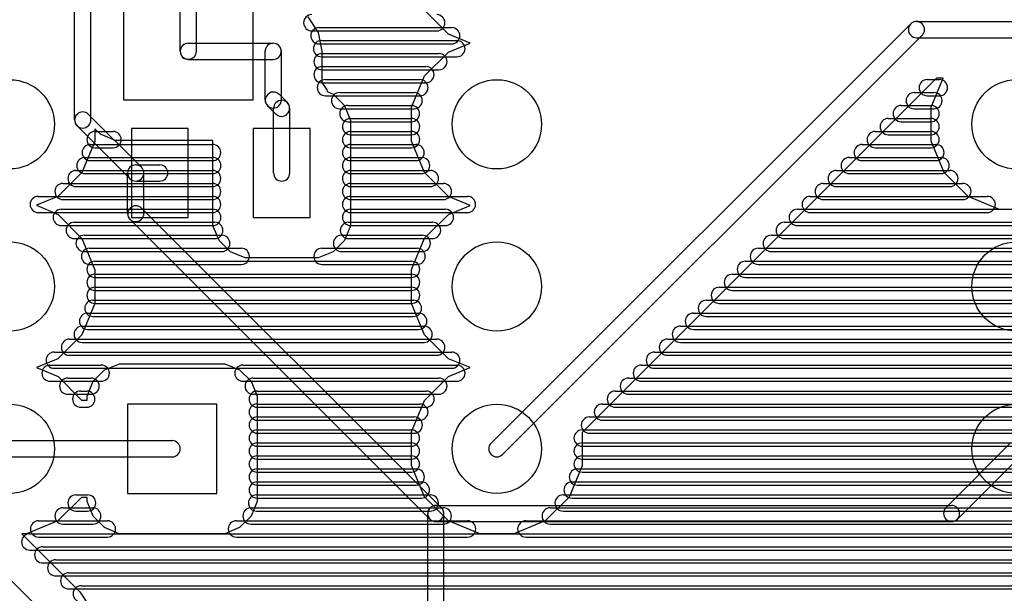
# Model space of a CAD drawing. Extents: x 4625 to 28175, y 45595 to 78045.
# Tile 21 of 28: x 16362 to 22425, y 62179 to 65715. Entities that reach past the tile are written whole.
import ezdxf

# ---------------------------------------------------------------- set-up
doc = ezdxf.new("R2010")
doc.units = 0
doc.layers.add('BLACK', color=1, linetype='CONTINUOUS')

msp = doc.modelspace()

# ---------------------------------------------------------------- linework, layer by layer
at = {"layer": 'BLACK'}
for p, q in [((16700, 65097), (16700, 66347)), ((16800, 65097), (16800, 66347)), ((17350, 65521), (17350, 65943)), ((17450, 65521), (17450, 65943)), ((17000, 65820), (17000, 65220)), ((17800, 65220), (17800, 65820)), ((18135, 65732), (18200, 65635)), ((19002, 65625), (18855, 65773)), ((21849, 65689), (19265, 63105)), ((21884, 65704), (22880, 65704)), ((18160, 65646), (18930, 65646)), ((18160, 65646), (18930, 65646)), ((18160, 65646), (18930, 65646)), ((18200, 65635), (18223, 65520)), ((18204, 65666), (19022, 65666)), ((18204, 65666), (19022, 65666)), ((18204, 65666), (19022, 65666)), ((19135, 65570), (19002, 65625)), ((21919, 65619), (19335, 63035)), ((17400, 65570), (17922, 65570)), ((18204, 65566), (19022, 65566)), ((18204, 65566), (19022, 65566)), ((18204, 65566), (19022, 65566)), ((18220, 65586), (19054, 65586)), ((18220, 65586), (19054, 65586)), ((18220, 65586), (19054, 65586)), ((19003, 65515), (19135, 65570)), ((21884, 65604), (22880, 65604)), ((17873, 65220), (17873, 65520)), ((17973, 65220), (17973, 65520)), ((18220, 65486), (19054, 65486)), ((18220, 65486), (19054, 65486)), ((18220, 65486), (19054, 65486)), ((18223, 65520), (18223, 65327)), ((18223, 65506), (18943, 65506)), ((18223, 65506), (18943, 65506)), ((18223, 65506), (18943, 65506)), ((18855, 65368), (19003, 65515)), ((17400, 65470), (17922, 65470)), ((18223, 65426), (18863, 65426)), ((18223, 65426), (18863, 65426)), ((18223, 65426), (18863, 65426)), ((18223, 65406), (18943, 65406)), ((18223, 65406), (18943, 65406)), ((18223, 65406), (18943, 65406)), ((18775, 65175), (18855, 65368)), ((18223, 65327), (18252, 65283)), ((18223, 65326), (18863, 65326)), ((18223, 65326), (18863, 65326)), ((18223, 65326), (18863, 65326)), ((18244, 65346), (18826, 65346)), ((18244, 65346), (18826, 65346)), ((18244, 65346), (18826, 65346)), ((22008, 65354), (19825, 63171)), ((21950, 65346), (22026, 65346)), ((21950, 65346), (22026, 65346)), ((21950, 65346), (22026, 65346)), ((21975, 65175), (22049, 65354)), ((22049, 65354), (22008, 65354)), ((18010, 65204), (17959, 65255)), ((18244, 65246), (18826, 65246)), ((18244, 65246), (18826, 65246)), ((18244, 65246), (18826, 65246)), ((18252, 65283), (18254, 65272)), ((18254, 65272), (18291, 65256)), ((18291, 65256), (18361, 65186)), ((18331, 65266), (18791, 65266)), ((18331, 65266), (18791, 65266)), ((18331, 65266), (18791, 65266)), ((21870, 65266), (21992, 65266)), ((21870, 65266), (21992, 65266)), ((21870, 65266), (21992, 65266)), ((21950, 65246), (22026, 65246)), ((21950, 65246), (22026, 65246)), ((21950, 65246), (22026, 65246)), ((17000, 65220), (17800, 65220)), ((17939, 65133), (17888, 65184)), ((18361, 65186), (18399, 65094)), ((18382, 65186), (18774, 65186)), ((18382, 65186), (18774, 65186)), ((18382, 65186), (18774, 65186)), ((21790, 65186), (21974, 65186)), ((21790, 65186), (21974, 65186)), ((21790, 65186), (21974, 65186)), ((16786, 65131), (17111, 64806)), ((17925, 64770), (17925, 65168)), ((18025, 64770), (18025, 65168)), ((18331, 65166), (18791, 65166)), ((18331, 65166), (18791, 65166)), ((18331, 65166), (18791, 65166)), ((18775, 64966), (18775, 65175)), ((21870, 65166), (21992, 65166)), ((21870, 65166), (21992, 65166)), ((21870, 65166), (21992, 65166)), ((21975, 64966), (21975, 65175)), ((18382, 65086), (18774, 65086)), ((18382, 65086), (18774, 65086)), ((18382, 65086), (18774, 65086)), ((18399, 65106), (18775, 65106)), ((18399, 65106), (18775, 65106)), ((18399, 65106), (18775, 65106)), ((18399, 65094), (18399, 64445)), ((21710, 65106), (21974, 65106)), ((21710, 65106), (21974, 65106)), ((21710, 65106), (21974, 65106)), ((21790, 65086), (21974, 65086)), ((21790, 65086), (21974, 65086)), ((21790, 65086), (21974, 65086)), ((16715, 65060), (17040, 64735)), ((16859, 65009), (16825, 65043)), ((16825, 65043), (16825, 64965)), ((16825, 65026), (16937, 65026)), ((16825, 65026), (16937, 65026)), ((16825, 65026), (16937, 65026)), ((16950, 64971), (16859, 65009)), ((17050, 65045), (17050, 64495)), ((17400, 65045), (17050, 65045)), ((17400, 64495), (17400, 65045)), ((17800, 65045), (17800, 64495)), ((18150, 65045), (17800, 65045)), ((18150, 64495), (18150, 65045)), ((18399, 65026), (18775, 65026)), ((18399, 65026), (18775, 65026)), ((18399, 65026), (18775, 65026)), ((18399, 65006), (18775, 65006)), ((18399, 65006), (18775, 65006)), ((18399, 65006), (18775, 65006)), ((21630, 65026), (21974, 65026)), ((21630, 65026), (21974, 65026)), ((21630, 65026), (21974, 65026)), ((21710, 65006), (21974, 65006)), ((21710, 65006), (21974, 65006)), ((21710, 65006), (21974, 65006)), ((16825, 64965), (16745, 64772)), ((16796, 64946), (17550, 64946)), ((16796, 64946), (17550, 64946)), ((16796, 64946), (17550, 64946)), ((17551, 64971), (16950, 64971)), ((17551, 64446), (17551, 64971)), ((18399, 64946), (18803, 64946)), ((18399, 64946), (18803, 64946)), ((18399, 64946), (18803, 64946)), ((18855, 64773), (18775, 64966)), ((21550, 64946), (22004, 64946)), ((21550, 64946), (22004, 64946)), ((21550, 64946), (22004, 64946)), ((22055, 64773), (21975, 64966)), ((16825, 64926), (16937, 64926)), ((16825, 64926), (16937, 64926)), ((16825, 64926), (16937, 64926)), ((18399, 64926), (18775, 64926)), ((18399, 64926), (18775, 64926)), ((18399, 64926), (18775, 64926)), ((21630, 64926), (21974, 64926)), ((21630, 64926), (21974, 64926)), ((21630, 64926), (21974, 64926)), ((16763, 64866), (17551, 64866)), ((16763, 64866), (17551, 64866)), ((16763, 64866), (17551, 64866)), ((16796, 64846), (17550, 64846)), ((16796, 64846), (17550, 64846)), ((16796, 64846), (17550, 64846)), ((17076, 64820), (17224, 64820)), ((18399, 64866), (18837, 64866)), ((18399, 64866), (18837, 64866)), ((18399, 64866), (18837, 64866)), ((18399, 64846), (18803, 64846)), ((18399, 64846), (18803, 64846)), ((18399, 64846), (18803, 64846)), ((21470, 64866), (22036, 64866)), ((21470, 64866), (22036, 64866)), ((21470, 64866), (22036, 64866)), ((21550, 64846), (22004, 64846)), ((21550, 64846), (22004, 64846)), ((21550, 64846), (22004, 64846)), ((16745, 64772), (16597, 64625)), ((16708, 64786), (17550, 64786)), ((16708, 64786), (17550, 64786)), ((16708, 64786), (17550, 64786)), ((16763, 64766), (17551, 64766)), ((16763, 64766), (17551, 64766)), ((16763, 64766), (17551, 64766)), ((17026, 64520), (17026, 64770)), ((17126, 64520), (17126, 64770)), ((18399, 64786), (18891, 64786)), ((18399, 64786), (18891, 64786)), ((18399, 64786), (18891, 64786)), ((18399, 64766), (18837, 64766)), ((18399, 64766), (18837, 64766)), ((18399, 64766), (18837, 64766)), ((19002, 64625), (18855, 64773)), ((21390, 64786), (22090, 64786)), ((21390, 64786), (22090, 64786)), ((21390, 64786), (22090, 64786)), ((21470, 64766), (22036, 64766)), ((21470, 64766), (22036, 64766)), ((21470, 64766), (22036, 64766)), ((22202, 64625), (22055, 64773)), ((16628, 64706), (17550, 64706)), ((16628, 64706), (17550, 64706)), ((16628, 64706), (17550, 64706)), ((17076, 64720), (17224, 64720)), ((18399, 64706), (18971, 64706)), ((18399, 64706), (18971, 64706)), ((18399, 64706), (18971, 64706)), ((21310, 64706), (22170, 64706)), ((21310, 64706), (22170, 64706)), ((21310, 64706), (22170, 64706)), ((16708, 64686), (17550, 64686)), ((16708, 64686), (17550, 64686)), ((16708, 64686), (17550, 64686)), ((18399, 64686), (18891, 64686)), ((18399, 64686), (18891, 64686)), ((18399, 64686), (18891, 64686)), ((21390, 64686), (22090, 64686)), ((21390, 64686), (22090, 64686)), ((21390, 64686), (22090, 64686)), ((16597, 64625), (16464, 64571)), ((16476, 64626), (17550, 64626)), ((16476, 64626), (17550, 64626)), ((16476, 64626), (17550, 64626)), ((16628, 64606), (17550, 64606)), ((16628, 64606), (17550, 64606)), ((16628, 64606), (17550, 64606)), ((18399, 64626), (19119, 64626)), ((18399, 64626), (19119, 64626)), ((18399, 64626), (19119, 64626)), ((18399, 64606), (18971, 64606)), ((18399, 64606), (18971, 64606)), ((18399, 64606), (18971, 64606)), ((19135, 64570), (19002, 64625)), ((21230, 64626), (22320, 64626)), ((21230, 64626), (22320, 64626)), ((21230, 64626), (22320, 64626)), ((21310, 64606), (22170, 64606)), ((21310, 64606), (22170, 64606)), ((21310, 64606), (22170, 64606)), ((22395, 64545), (22202, 64625)), ((16464, 64571), (16598, 64515)), ((16476, 64526), (17550, 64526)), ((16476, 64526), (17550, 64526)), ((16476, 64526), (17550, 64526)), ((16617, 64546), (17551, 64546)), ((16617, 64546), (17551, 64546)), ((16617, 64546), (17551, 64546)), ((17112, 64554), (18959, 62707)), ((18399, 64546), (18983, 64546)), ((18399, 64546), (18983, 64546)), ((18399, 64546), (18983, 64546)), ((18399, 64526), (19119, 64526)), ((18399, 64526), (19119, 64526)), ((18399, 64526), (19119, 64526)), ((19003, 64515), (19135, 64570)), ((21150, 64546), (25184, 64546)), ((21150, 64546), (25184, 64546)), ((21150, 64546), (25184, 64546)), ((21230, 64526), (22320, 64526)), ((21230, 64526), (22320, 64526)), ((21230, 64526), (22320, 64526)), ((22604, 64545), (22395, 64545)), ((16598, 64515), (16745, 64367)), ((16697, 64466), (17563, 64466)), ((16697, 64466), (17563, 64466)), ((16697, 64466), (17563, 64466)), ((17041, 64483), (18888, 62636)), ((17050, 64495), (17400, 64495)), ((17800, 64495), (18150, 64495)), ((18386, 64466), (18904, 64466)), ((18386, 64466), (18904, 64466)), ((18386, 64466), (18904, 64466)), ((18855, 64368), (19003, 64515)), ((21070, 64466), (25104, 64466)), ((21070, 64466), (25104, 64466)), ((21070, 64466), (25104, 64466)), ((16617, 64446), (17551, 64446)), ((16617, 64446), (17551, 64446)), ((16617, 64446), (17551, 64446)), ((17589, 64354), (17551, 64446)), ((18399, 64445), (18361, 64354)), ((18399, 64446), (18983, 64446)), ((18399, 64446), (18983, 64446)), ((18399, 64446), (18983, 64446)), ((21150, 64446), (25184, 64446)), ((21150, 64446), (25184, 64446)), ((21150, 64446), (25184, 64446)), ((16697, 64366), (17563, 64366)), ((16697, 64366), (17563, 64366)), ((16697, 64366), (17563, 64366)), ((16745, 64367), (16825, 64174)), ((16758, 64386), (17606, 64386)), ((16758, 64386), (17606, 64386)), ((16758, 64386), (17606, 64386)), ((17659, 64284), (17589, 64354)), ((18361, 64354), (18291, 64284)), ((18343, 64386), (18841, 64386)), ((18343, 64386), (18841, 64386)), ((18343, 64386), (18841, 64386)), ((18386, 64366), (18904, 64366)), ((18386, 64366), (18904, 64366)), ((18386, 64366), (18904, 64366)), ((18775, 64175), (18855, 64368)), ((20990, 64386), (25042, 64386)), ((20990, 64386), (25042, 64386)), ((20990, 64386), (25042, 64386)), ((21070, 64366), (25104, 64366)), ((21070, 64366), (25104, 64366)), ((21070, 64366), (25104, 64366)), ((16758, 64286), (17606, 64286)), ((16758, 64286), (17606, 64286)), ((16758, 64286), (17606, 64286)), ((16792, 64306), (17726, 64306)), ((16792, 64306), (17726, 64306)), ((16792, 64306), (17726, 64306)), ((17750, 64246), (17659, 64284)), ((18291, 64284), (18199, 64246)), ((18223, 64306), (18809, 64306)), ((18223, 64306), (18809, 64306)), ((18223, 64306), (18809, 64306)), ((18343, 64286), (18841, 64286)), ((18343, 64286), (18841, 64286)), ((18343, 64286), (18841, 64286)), ((20910, 64306), (25008, 64306)), ((20910, 64306), (25008, 64306)), ((20910, 64306), (25008, 64306)), ((20990, 64286), (25042, 64286)), ((20990, 64286), (25042, 64286)), ((20990, 64286), (25042, 64286)), ((16825, 64226), (18775, 64226)), ((16825, 64226), (18775, 64226)), ((16825, 64226), (18775, 64226)), ((18199, 64246), (17750, 64246)), ((20830, 64226), (24976, 64226)), ((20830, 64226), (24976, 64226)), ((20830, 64226), (24976, 64226)), ((16792, 64206), (17726, 64206)), ((16792, 64206), (17726, 64206)), ((16792, 64206), (17726, 64206)), ((16825, 64174), (16825, 63965)), ((18223, 64206), (18809, 64206)), ((18223, 64206), (18809, 64206)), ((18223, 64206), (18809, 64206)), ((18775, 63966), (18775, 64175)), ((20910, 64206), (25008, 64206)), ((20910, 64206), (25008, 64206)), ((20910, 64206), (25008, 64206)), ((16825, 64146), (18775, 64146)), ((16825, 64146), (18775, 64146)), ((16825, 64146), (18775, 64146)), ((16825, 64126), (18775, 64126)), ((16825, 64126), (18775, 64126)), ((16825, 64126), (18775, 64126)), ((20750, 64146), (24974, 64146)), ((20750, 64146), (24974, 64146)), ((20750, 64146), (24974, 64146)), ((20830, 64126), (24976, 64126)), ((20830, 64126), (24976, 64126)), ((20830, 64126), (24976, 64126)), ((16825, 64066), (18775, 64066)), ((16825, 64066), (18775, 64066)), ((16825, 64066), (18775, 64066)), ((16825, 64046), (18775, 64046)), ((16825, 64046), (18775, 64046)), ((16825, 64046), (18775, 64046)), ((20670, 64066), (24974, 64066)), ((20670, 64066), (24974, 64066)), ((20670, 64066), (24974, 64066)), ((20750, 64046), (24974, 64046)), ((20750, 64046), (24974, 64046)), ((20750, 64046), (24974, 64046)), ((16812, 63986), (18786, 63986)), ((16812, 63986), (18786, 63986)), ((16812, 63986), (18786, 63986)), ((20590, 63986), (24986, 63986)), ((20590, 63986), (24986, 63986)), ((20590, 63986), (24986, 63986)), ((16825, 63965), (16745, 63772)), ((16825, 63966), (18775, 63966)), ((16825, 63966), (18775, 63966)), ((16825, 63966), (18775, 63966)), ((18855, 63773), (18775, 63966)), ((20670, 63966), (24974, 63966)), ((20670, 63966), (24974, 63966)), ((20670, 63966), (24974, 63966)), ((16779, 63906), (18819, 63906)), ((16779, 63906), (18819, 63906)), ((16779, 63906), (18819, 63906)), ((16812, 63886), (18786, 63886)), ((16812, 63886), (18786, 63886)), ((16812, 63886), (18786, 63886)), ((20510, 63906), (25020, 63906)), ((20510, 63906), (25020, 63906)), ((20510, 63906), (25020, 63906)), ((20590, 63886), (24986, 63886)), ((20590, 63886), (24986, 63886)), ((20590, 63886), (24986, 63886)), ((16746, 63826), (18852, 63826)), ((16746, 63826), (18852, 63826)), ((16746, 63826), (18852, 63826)), ((16779, 63806), (18819, 63806)), ((16779, 63806), (18819, 63806)), ((16779, 63806), (18819, 63806)), ((20430, 63826), (25052, 63826)), ((20430, 63826), (25052, 63826)), ((20430, 63826), (25052, 63826)), ((20510, 63806), (25020, 63806)), ((20510, 63806), (25020, 63806)), ((20510, 63806), (25020, 63806)), ((16745, 63772), (16597, 63625)), ((16668, 63746), (18930, 63746)), ((16668, 63746), (18930, 63746)), ((16668, 63746), (18930, 63746)), ((19002, 63625), (18855, 63773)), ((20350, 63746), (25130, 63746)), ((20350, 63746), (25130, 63746)), ((20350, 63746), (25130, 63746)), ((16746, 63726), (18852, 63726)), ((16746, 63726), (18852, 63726)), ((16746, 63726), (18852, 63726)), ((20430, 63726), (25052, 63726)), ((20430, 63726), (25052, 63726)), ((20430, 63726), (25052, 63726)), ((16597, 63625), (16464, 63571)), ((16574, 63666), (19022, 63666)), ((16574, 63666), (19022, 63666)), ((16574, 63666), (19022, 63666)), ((16668, 63646), (18930, 63646)), ((16668, 63646), (18930, 63646)), ((16668, 63646), (18930, 63646)), ((19135, 63570), (19002, 63625)), ((20270, 63666), (25222, 63666)), ((20270, 63666), (25222, 63666)), ((20270, 63666), (25222, 63666)), ((20350, 63646), (25130, 63646)), ((20350, 63646), (25130, 63646)), ((20350, 63646), (25130, 63646)), ((16464, 63571), (16598, 63515)), ((16548, 63586), (16864, 63586)), ((16548, 63586), (16864, 63586)), ((16548, 63586), (16864, 63586)), ((16574, 63566), (19022, 63566)), ((16574, 63566), (19022, 63566)), ((16574, 63566), (19022, 63566)), ((16814, 63486), (16884, 63556)), ((16884, 63556), (16976, 63594)), ((16976, 63594), (17625, 63594)), ((17625, 63594), (17716, 63556)), ((17716, 63556), (17786, 63486)), ((17736, 63586), (19054, 63586)), ((17736, 63586), (19054, 63586)), ((17736, 63586), (19054, 63586)), ((19003, 63515), (19135, 63570)), ((20190, 63586), (25064, 63586)), ((20190, 63586), (25064, 63586)), ((20190, 63586), (25064, 63586)), ((20270, 63566), (25222, 63566)), ((20270, 63566), (25222, 63566)), ((20270, 63566), (25222, 63566)), ((16548, 63486), (16864, 63486)), ((16548, 63486), (16864, 63486)), ((16548, 63486), (16864, 63486)), ((16598, 63515), (16742, 63370)), ((16657, 63506), (16801, 63506)), ((16657, 63506), (16801, 63506)), ((16657, 63506), (16801, 63506)), ((16776, 63395), (16814, 63486)), ((17736, 63486), (19054, 63486)), ((17736, 63486), (19054, 63486)), ((17736, 63486), (19054, 63486)), ((17786, 63486), (17824, 63394)), ((17799, 63506), (18943, 63506)), ((17799, 63506), (18943, 63506)), ((17799, 63506), (18943, 63506)), ((18855, 63368), (19003, 63515)), ((20110, 63506), (25002, 63506)), ((20110, 63506), (25002, 63506)), ((20110, 63506), (25002, 63506)), ((20190, 63486), (25064, 63486)), ((20190, 63486), (25064, 63486)), ((20190, 63486), (25064, 63486)), ((16737, 63426), (16775, 63426)), ((16737, 63426), (16775, 63426)), ((16737, 63426), (16775, 63426)), ((17824, 63426), (18864, 63426)), ((17824, 63426), (18864, 63426)), ((17824, 63426), (18864, 63426)), ((20030, 63426), (24976, 63426)), ((20030, 63426), (24976, 63426)), ((20030, 63426), (24976, 63426)), ((16657, 63406), (16801, 63406)), ((16657, 63406), (16801, 63406)), ((16657, 63406), (16801, 63406)), ((16742, 63370), (16776, 63370)), ((16776, 63370), (16776, 63395)), ((17799, 63406), (18943, 63406)), ((17799, 63406), (18943, 63406)), ((17799, 63406), (18943, 63406)), ((17824, 63394), (17824, 62745)), ((18775, 63175), (18855, 63368)), ((20110, 63406), (25002, 63406)), ((20110, 63406), (25002, 63406)), ((20110, 63406), (25002, 63406)), ((16737, 63326), (16775, 63326)), ((16737, 63326), (16775, 63326)), ((16737, 63326), (16775, 63326)), ((17025, 63345), (17025, 62795)), ((17575, 63345), (17025, 63345)), ((17575, 62795), (17575, 63345)), ((17824, 63346), (18826, 63346)), ((17824, 63346), (18826, 63346)), ((17824, 63346), (18826, 63346)), ((17824, 63326), (18864, 63326)), ((17824, 63326), (18864, 63326)), ((17824, 63326), (18864, 63326)), ((19950, 63346), (24976, 63346)), ((19950, 63346), (24976, 63346)), ((19950, 63346), (24976, 63346)), ((20030, 63326), (24976, 63326)), ((20030, 63326), (24976, 63326)), ((20030, 63326), (24976, 63326)), ((17824, 63266), (18792, 63266)), ((17824, 63266), (18792, 63266)), ((17824, 63266), (18792, 63266)), ((17824, 63246), (18826, 63246)), ((17824, 63246), (18826, 63246)), ((17824, 63246), (18826, 63246)), ((19870, 63266), (24976, 63266)), ((19870, 63266), (24976, 63266)), ((19870, 63266), (24976, 63266)), ((19950, 63246), (24976, 63246)), ((19950, 63246), (24976, 63246)), ((19950, 63246), (24976, 63246)), ((17824, 63186), (18774, 63186)), ((17824, 63186), (18774, 63186)), ((17824, 63186), (18774, 63186)), ((19825, 63186), (24975, 63186)), ((19825, 63186), (24975, 63186)), ((19825, 63186), (24975, 63186)), ((17824, 63166), (18792, 63166)), ((17824, 63166), (18792, 63166)), ((17824, 63166), (18792, 63166)), ((18775, 62966), (18775, 63175)), ((19825, 63171), (19825, 62965)), ((19870, 63166), (24976, 63166)), ((19870, 63166), (24976, 63166)), ((19870, 63166), (24976, 63166)), ((16300, 63120), (17300, 63120)), ((17824, 63106), (18774, 63106)), ((17824, 63106), (18774, 63106)), ((17824, 63106), (18774, 63106)), ((17824, 63086), (18774, 63086)), ((17824, 63086), (18774, 63086)), ((17824, 63086), (18774, 63086)), ((19825, 63106), (24975, 63106)), ((19825, 63106), (24975, 63106)), ((19825, 63106), (24975, 63106)), ((19825, 63086), (24975, 63086)), ((19825, 63086), (24975, 63086)), ((19825, 63086), (24975, 63086)), ((22065, 62707), (22464, 63106)), ((16300, 63020), (17300, 63020)), ((17824, 63026), (18774, 63026)), ((17824, 63026), (18774, 63026)), ((17824, 63026), (18774, 63026)), ((17824, 63006), (18774, 63006)), ((17824, 63006), (18774, 63006)), ((17824, 63006), (18774, 63006)), ((19825, 63026), (24975, 63026)), ((19825, 63026), (24975, 63026)), ((19825, 63026), (24975, 63026)), ((19825, 63006), (24975, 63006)), ((19825, 63006), (24975, 63006)), ((19825, 63006), (24975, 63006)), ((22136, 62636), (22535, 63035)), ((17824, 62946), (18804, 62946)), ((17824, 62946), (18804, 62946)), ((17824, 62946), (18804, 62946)), ((18855, 62773), (18775, 62966)), ((19825, 62965), (19745, 62772)), ((19796, 62946), (24976, 62946)), ((19796, 62946), (24976, 62946)), ((19796, 62946), (24976, 62946)), ((17824, 62926), (18774, 62926)), ((17824, 62926), (18774, 62926)), ((17824, 62926), (18774, 62926)), ((19825, 62926), (24975, 62926)), ((19825, 62926), (24975, 62926)), ((19825, 62926), (24975, 62926)), ((17824, 62866), (18836, 62866)), ((17824, 62866), (18836, 62866)), ((17824, 62866), (18836, 62866)), ((17824, 62846), (18804, 62846)), ((17824, 62846), (18804, 62846)), ((17824, 62846), (18804, 62846)), ((19763, 62866), (24975, 62866)), ((19763, 62866), (24975, 62866)), ((19763, 62866), (24975, 62866)), ((19796, 62846), (24976, 62846)), ((19796, 62846), (24976, 62846)), ((19796, 62846), (24976, 62846)), ((16742, 62770), (16597, 62625)), ((16708, 62786), (16780, 62786)), ((16708, 62786), (16780, 62786)), ((16708, 62786), (16780, 62786)), ((16776, 62770), (16742, 62770)), ((16776, 62746), (16776, 62770)), ((17025, 62795), (17575, 62795)), ((17820, 62786), (18890, 62786)), ((17820, 62786), (18890, 62786)), ((17820, 62786), (18890, 62786)), ((17824, 62766), (18836, 62766)), ((17824, 62766), (18836, 62766)), ((17824, 62766), (18836, 62766)), ((19002, 62625), (18855, 62773)), ((19745, 62772), (19597, 62625)), ((19708, 62786), (24980, 62786)), ((19708, 62786), (24980, 62786)), ((19708, 62786), (24980, 62786)), ((19763, 62766), (24975, 62766)), ((19763, 62766), (24975, 62766)), ((19763, 62766), (24975, 62766)), ((16628, 62706), (16812, 62706)), ((16628, 62706), (16812, 62706)), ((16628, 62706), (16812, 62706)), ((16814, 62654), (16776, 62746)), ((17824, 62745), (17786, 62654)), ((17786, 62706), (18970, 62706)), ((17786, 62706), (18970, 62706)), ((17786, 62706), (18970, 62706)), ((18924, 62721), (22100, 62721)), ((19628, 62706), (25012, 62706)), ((19628, 62706), (25012, 62706)), ((19628, 62706), (25012, 62706)), ((16554, 62012), (15895, 62671)), ((16708, 62686), (16780, 62686)), ((16708, 62686), (16780, 62686)), ((16708, 62686), (16780, 62686)), ((16884, 62584), (16814, 62654)), ((17786, 62654), (17716, 62584)), ((17820, 62686), (18890, 62686)), ((17820, 62686), (18890, 62686)), ((17820, 62686), (18890, 62686)), ((18874, 60495), (18874, 62671)), ((18974, 60495), (18974, 62671)), ((19708, 62686), (24980, 62686)), ((19708, 62686), (24980, 62686)), ((19708, 62686), (24980, 62686)), ((16597, 62625), (16404, 62545)), ((16478, 62626), (16902, 62626)), ((16478, 62626), (16902, 62626)), ((16478, 62626), (16902, 62626)), ((16628, 62606), (16812, 62606)), ((16628, 62606), (16812, 62606)), ((16628, 62606), (16812, 62606)), ((16975, 62546), (16884, 62584)), ((17716, 62584), (17624, 62546)), ((17696, 62626), (19120, 62626)), ((17696, 62626), (19120, 62626)), ((17696, 62626), (19120, 62626)), ((17786, 62606), (18970, 62606)), ((17786, 62606), (18970, 62606)), ((17786, 62606), (18970, 62606)), ((18924, 62621), (22100, 62621)), ((19195, 62545), (19002, 62625)), ((19597, 62625), (19404, 62545)), ((19478, 62626), (25102, 62626)), ((19478, 62626), (25102, 62626)), ((19478, 62626), (25102, 62626)), ((19628, 62606), (25012, 62606)), ((19628, 62606), (25012, 62606)), ((19628, 62606), (25012, 62606)), ((16404, 62545), (16374, 62545)), ((16374, 62545), (16731, 62188)), ((16423, 62546), (27825, 62546)), ((16423, 62546), (27825, 62546)), ((16423, 62546), (27825, 62546)), ((16478, 62526), (16902, 62526)), ((16478, 62526), (16902, 62526)), ((16478, 62526), (16902, 62526)), ((17624, 62546), (16975, 62546)), ((17696, 62526), (19120, 62526)), ((17696, 62526), (19120, 62526)), ((17696, 62526), (19120, 62526)), ((19404, 62545), (19195, 62545)), ((19478, 62526), (25102, 62526)), ((19478, 62526), (25102, 62526)), ((19478, 62526), (25102, 62526)), ((16503, 62466), (27825, 62466)), ((16503, 62466), (27825, 62466)), ((16503, 62466), (27825, 62466)), ((16423, 62446), (27825, 62446)), ((16423, 62446), (27825, 62446)), ((16423, 62446), (27825, 62446)), ((16503, 62366), (27825, 62366)), ((16503, 62366), (27825, 62366)), ((16503, 62366), (27825, 62366)), ((16583, 62386), (27825, 62386)), ((16583, 62386), (27825, 62386)), ((16583, 62386), (27825, 62386)), ((16583, 62286), (27825, 62286)), ((16583, 62286), (27825, 62286)), ((16583, 62286), (27825, 62286)), ((16663, 62306), (27825, 62306)), ((16663, 62306), (27825, 62306)), ((16663, 62306), (27825, 62306)), ((16740, 62226), (27824, 62226)), ((16740, 62226), (27824, 62226)), ((16740, 62226), (27824, 62226)), ((16663, 62206), (27825, 62206)), ((16663, 62206), (27825, 62206)), ((16663, 62206), (27825, 62206)), ((16731, 62188), (16796, 62091))]:
    msp.add_line(p, q, dxfattribs=at)
for centre in [(16300, 65070), (19300, 65070), (22500, 65070), (16300, 64070), (19300, 64070), (22500, 64070), (16300, 63070), (19300, 63070), (22500, 63070)]:
    msp.add_circle(centre, 275, dxfattribs=at)
for centre, start, end in [((18160, 65696), 90, 270), ((18160, 65696), 90, 270), ((18160, 65696), 90, 270), ((18930, 65696), 270, 450), ((18930, 65696), 270, 450), ((18930, 65696), 270, 450), ((21884, 65654), 90, 270), ((21884, 65654), -45, 135), ((18204, 65616), 90, 270), ((18204, 65616), 90, 270), ((18204, 65616), 90, 270), ((19022, 65616), 270, 450), ((19022, 65616), 270, 450), ((19022, 65616), 270, 450), ((17400, 65520), 90, 270), ((17923, 65520), 360, 540), ((17922, 65520), 270, 450), ((18220, 65536), 90, 270), ((18220, 65536), 90, 270), ((18220, 65536), 90, 270), ((19054, 65536), 270, 450), ((19054, 65536), 270, 450), ((19054, 65536), 270, 450), ((17400, 65521), 180, 360), ((18223, 65456), 90, 270), ((18223, 65456), 90, 270), ((18223, 65456), 90, 270), ((18943, 65456), 270, 450), ((18943, 65456), 270, 450), ((18943, 65456), 270, 450), ((18223, 65376), 90, 270), ((18223, 65376), 90, 270), ((18223, 65376), 90, 270), ((18863, 65376), 270, 450), ((18863, 65376), 270, 450), ((18863, 65376), 270, 450), ((18244, 65296), 90, 270), ((18244, 65296), 90, 270), ((18244, 65296), 90, 270), ((18826, 65296), 270, 450), ((18826, 65296), 270, 450), ((18826, 65296), 270, 450), ((21950, 65296), 90, 270), ((21950, 65296), 90, 270), ((21950, 65296), 90, 270), ((22026, 65296), 270, 450), ((22026, 65296), 270, 450), ((22026, 65296), 270, 450), ((17924, 65219), 405, 585), ((18331, 65216), 90, 270), ((18331, 65216), 90, 270), ((18331, 65216), 90, 270), ((18791, 65216), 270, 450), ((18791, 65216), 270, 450), ((18791, 65216), 270, 450), ((21870, 65216), 90, 270), ((21870, 65216), 90, 270), ((21870, 65216), 90, 270), ((21992, 65216), 270, 450), ((21992, 65216), 270, 450), ((21992, 65216), 270, 450), ((17923, 65220), 180, 360), ((17975, 65168), 360, 540), ((17974, 65169), 225, 405), ((18382, 65136), 90, 270), ((18382, 65136), 90, 270), ((18382, 65136), 90, 270), ((18774, 65136), 270, 450), ((18774, 65136), 270, 450), ((18774, 65136), 270, 450), ((21790, 65136), 90, 270), ((21790, 65136), 90, 270), ((21790, 65136), 90, 270), ((21974, 65136), 270, 450), ((21974, 65136), 270, 450), ((21974, 65136), 270, 450), ((16750, 65096), 45, 225), ((16750, 65097), 180, 360), ((18399, 65056), 90, 270), ((18399, 65056), 90, 270), ((18399, 65056), 90, 270), ((18775, 65056), 270, 450), ((18775, 65056), 270, 450), ((18775, 65056), 270, 450), ((21710, 65056), 90, 270), ((21710, 65056), 90, 270), ((21710, 65056), 90, 270), ((21974, 65056), 270, 450), ((21974, 65056), 270, 450), ((21974, 65056), 270, 450), ((16825, 64976), 90, 270), ((16825, 64976), 90, 270), ((16825, 64976), 90, 270), ((16937, 64976), 270, 450), ((16937, 64976), 270, 450), ((16937, 64976), 270, 450), ((18399, 64976), 90, 270), ((18399, 64976), 90, 270), ((18399, 64976), 90, 270), ((18775, 64976), 270, 450), ((18775, 64976), 270, 450), ((18775, 64976), 270, 450), ((21630, 64976), 90, 270), ((21630, 64976), 90, 270), ((21630, 64976), 90, 270), ((21974, 64976), 270, 450), ((21974, 64976), 270, 450), ((21974, 64976), 270, 450), ((16796, 64896), 90, 270), ((16796, 64896), 90, 270), ((16796, 64896), 90, 270), ((17550, 64896), 270, 450), ((17550, 64896), 270, 450), ((17550, 64896), 270, 450), ((18399, 64896), 90, 270), ((18399, 64896), 90, 270), ((18399, 64896), 90, 270), ((18803, 64896), 270, 450), ((18803, 64896), 270, 450), ((18803, 64896), 270, 450), ((21550, 64896), 90, 270), ((21550, 64896), 90, 270), ((21550, 64896), 90, 270), ((22004, 64896), 270, 450), ((22004, 64896), 270, 450), ((22004, 64896), 270, 450), ((16763, 64816), 90, 270), ((16763, 64816), 90, 270), ((16763, 64816), 90, 270), ((17076, 64770), 90, 270), ((17076, 64770), 360, 540), ((17224, 64770), 270, 450), ((17551, 64816), 270, 450), ((17551, 64816), 270, 450), ((17551, 64816), 270, 450), ((18399, 64816), 90, 270), ((18399, 64816), 90, 270), ((18399, 64816), 90, 270), ((18837, 64816), 270, 450), ((18837, 64816), 270, 450), ((18837, 64816), 270, 450), ((21470, 64816), 90, 270), ((21470, 64816), 90, 270), ((21470, 64816), 90, 270), ((22036, 64816), 270, 450), ((22036, 64816), 270, 450), ((22036, 64816), 270, 450), ((16708, 64736), 90, 270), ((16708, 64736), 90, 270), ((16708, 64736), 90, 270), ((17076, 64770), 225, 405), ((17550, 64736), 270, 450), ((17550, 64736), 270, 450), ((17550, 64736), 270, 450), ((17975, 64770), 180, 360), ((18399, 64736), 90, 270), ((18399, 64736), 90, 270), ((18399, 64736), 90, 270), ((18891, 64736), 270, 450), ((18891, 64736), 270, 450), ((18891, 64736), 270, 450), ((21390, 64736), 90, 270), ((21390, 64736), 90, 270), ((21390, 64736), 90, 270), ((22090, 64736), 270, 450), ((22090, 64736), 270, 450), ((22090, 64736), 270, 450), ((16628, 64656), 90, 270), ((16628, 64656), 90, 270), ((16628, 64656), 90, 270), ((17550, 64656), 270, 450), ((17550, 64656), 270, 450), ((17550, 64656), 270, 450), ((18399, 64656), 90, 270), ((18399, 64656), 90, 270), ((18399, 64656), 90, 270), ((18971, 64656), 270, 450), ((18971, 64656), 270, 450), ((18971, 64656), 270, 450), ((21310, 64656), 90, 270), ((21310, 64656), 90, 270), ((21310, 64656), 90, 270), ((22170, 64656), 270, 450), ((22170, 64656), 270, 450), ((22170, 64656), 270, 450), ((16476, 64576), 90, 270), ((16476, 64576), 90, 270), ((16476, 64576), 90, 270), ((17550, 64576), 270, 450), ((17550, 64576), 270, 450), ((17550, 64576), 270, 450), ((18399, 64576), 90, 270), ((18399, 64576), 90, 270), ((18399, 64576), 90, 270), ((19119, 64576), 270, 450), ((19119, 64576), 270, 450), ((19119, 64576), 270, 450), ((21230, 64576), 90, 270), ((21230, 64576), 90, 270), ((21230, 64576), 90, 270), ((22320, 64576), 270, 450), ((22320, 64576), 270, 450), ((22320, 64576), 270, 450), ((16617, 64496), 90, 270), ((16617, 64496), 90, 270), ((16617, 64496), 90, 270), ((17076, 64520), 180, 360), ((17077, 64518), 45, 225), ((17551, 64496), 270, 450), ((17551, 64496), 270, 450), ((17551, 64496), 270, 450), ((18399, 64496), 90, 270), ((18399, 64496), 90, 270), ((18399, 64496), 90, 270), ((18983, 64496), 270, 450), ((18983, 64496), 270, 450), ((18983, 64496), 270, 450), ((21150, 64496), 90, 270), ((21150, 64496), 90, 270), ((21150, 64496), 90, 270), ((16697, 64416), 90, 270), ((16697, 64416), 90, 270), ((16697, 64416), 90, 270), ((17563, 64416), 270, 450), ((17563, 64416), 270, 450), ((17563, 64416), 270, 450), ((18386, 64416), 90, 270), ((18386, 64416), 90, 270), ((18386, 64416), 90, 270), ((18904, 64416), 270, 450), ((18904, 64416), 270, 450), ((18904, 64416), 270, 450), ((21070, 64416), 90, 270), ((21070, 64416), 90, 270), ((21070, 64416), 90, 270), ((16758, 64336), 90, 270), ((16758, 64336), 90, 270), ((16758, 64336), 90, 270), ((17606, 64336), 270, 450), ((17606, 64336), 270, 450), ((17606, 64336), 270, 450), ((18343, 64336), 90, 270), ((18343, 64336), 90, 270), ((18343, 64336), 90, 270), ((18841, 64336), 270, 450), ((18841, 64336), 270, 450), ((18841, 64336), 270, 450), ((20990, 64336), 90, 270), ((20990, 64336), 90, 270), ((20990, 64336), 90, 270), ((16792, 64256), 90, 270), ((16792, 64256), 90, 270), ((16792, 64256), 90, 270), ((17726, 64256), 270, 450), ((17726, 64256), 270, 450), ((17726, 64256), 270, 450), ((18223, 64256), 90, 270), ((18223, 64256), 90, 270), ((18223, 64256), 90, 270), ((18809, 64256), 270, 450), ((18809, 64256), 270, 450), ((18809, 64256), 270, 450), ((20910, 64256), 90, 270), ((20910, 64256), 90, 270), ((20910, 64256), 90, 270), ((16825, 64176), 90, 270), ((16825, 64176), 90, 270), ((16825, 64176), 90, 270), ((18775, 64176), 270, 450), ((18775, 64176), 270, 450), ((18775, 64176), 270, 450), ((20830, 64176), 90, 270), ((20830, 64176), 90, 270), ((20830, 64176), 90, 270), ((16825, 64096), 90, 270), ((16825, 64096), 90, 270), ((16825, 64096), 90, 270), ((18775, 64096), 270, 450), ((18775, 64096), 270, 450), ((18775, 64096), 270, 450), ((20750, 64096), 90, 270), ((20750, 64096), 90, 270), ((20750, 64096), 90, 270), ((16825, 64016), 90, 270), ((16825, 64016), 90, 270), ((16825, 64016), 90, 270), ((18775, 64016), 270, 450), ((18775, 64016), 270, 450), ((18775, 64016), 270, 450), ((20670, 64016), 90, 270), ((20670, 64016), 90, 270), ((20670, 64016), 90, 270), ((16812, 63936), 90, 270), ((16812, 63936), 90, 270), ((16812, 63936), 90, 270), ((18786, 63936), 270, 450), ((18786, 63936), 270, 450), ((18786, 63936), 270, 450), ((20590, 63936), 90, 270), ((20590, 63936), 90, 270), ((20590, 63936), 90, 270), ((16779, 63856), 90, 270), ((16779, 63856), 90, 270), ((16779, 63856), 90, 270), ((18819, 63856), 270, 450), ((18819, 63856), 270, 450), ((18819, 63856), 270, 450), ((20510, 63856), 90, 270), ((20510, 63856), 90, 270), ((20510, 63856), 90, 270), ((16746, 63776), 90, 270), ((16746, 63776), 90, 270), ((16746, 63776), 90, 270), ((18852, 63776), 270, 450), ((18852, 63776), 270, 450), ((18852, 63776), 270, 450), ((20430, 63776), 90, 270), ((20430, 63776), 90, 270), ((20430, 63776), 90, 270), ((16668, 63696), 90, 270), ((16668, 63696), 90, 270), ((16668, 63696), 90, 270), ((18930, 63696), 270, 450), ((18930, 63696), 270, 450), ((18930, 63696), 270, 450), ((20350, 63696), 90, 270), ((20350, 63696), 90, 270), ((20350, 63696), 90, 270), ((16574, 63616), 90, 270), ((16574, 63616), 90, 270), ((16574, 63616), 90, 270), ((19022, 63616), 270, 450), ((19022, 63616), 270, 450), ((19022, 63616), 270, 450), ((20270, 63616), 90, 270), ((20270, 63616), 90, 270), ((20270, 63616), 90, 270), ((16548, 63536), 90, 270), ((16548, 63536), 90, 270), ((16548, 63536), 90, 270), ((16864, 63536), 270, 450), ((16864, 63536), 270, 450), ((16864, 63536), 270, 450), ((17736, 63536), 90, 270), ((17736, 63536), 90, 270), ((17736, 63536), 90, 270), ((19054, 63536), 270, 450), ((19054, 63536), 270, 450), ((19054, 63536), 270, 450), ((20190, 63536), 90, 270), ((20190, 63536), 90, 270), ((20190, 63536), 90, 270), ((16657, 63456), 90, 270), ((16657, 63456), 90, 270), ((16657, 63456), 90, 270), ((16801, 63456), 270, 450), ((16801, 63456), 270, 450), ((16801, 63456), 270, 450), ((17799, 63456), 90, 270), ((17799, 63456), 90, 270), ((17799, 63456), 90, 270), ((18943, 63456), 270, 450), ((18943, 63456), 270, 450), ((18943, 63456), 270, 450), ((20110, 63456), 90, 270), ((20110, 63456), 90, 270), ((20110, 63456), 90, 270), ((16737, 63376), 90, 270), ((16737, 63376), 90, 270), ((16737, 63376), 90, 270), ((16775, 63376), 270, 450), ((16775, 63376), 270, 450), ((16775, 63376), 270, 450), ((17824, 63376), 90, 270), ((17824, 63376), 90, 270), ((17824, 63376), 90, 270), ((18864, 63376), 270, 450), ((18864, 63376), 270, 450), ((18864, 63376), 270, 450), ((20030, 63376), 90, 270), ((20030, 63376), 90, 270), ((20030, 63376), 90, 270), ((17824, 63296), 90, 270), ((17824, 63296), 90, 270), ((17824, 63296), 90, 270), ((18826, 63296), 270, 450), ((18826, 63296), 270, 450), ((18826, 63296), 270, 450), ((19950, 63296), 90, 270), ((19950, 63296), 90, 270), ((19950, 63296), 90, 270), ((17824, 63216), 90, 270), ((17824, 63216), 90, 270), ((17824, 63216), 90, 270), ((18792, 63216), 270, 450), ((18792, 63216), 270, 450), ((18792, 63216), 270, 450), ((19870, 63216), 90, 270), ((19870, 63216), 90, 270), ((19870, 63216), 90, 270), ((17824, 63136), 90, 270), ((17824, 63136), 90, 270), ((17824, 63136), 90, 270), ((18774, 63136), 270, 450), ((18774, 63136), 270, 450), ((18774, 63136), 270, 450), ((19825, 63136), 90, 270), ((19825, 63136), 90, 270), ((19825, 63136), 90, 270), ((17300, 63070), 270, 450), ((17824, 63056), 90, 270), ((17824, 63056), 90, 270), ((17824, 63056), 90, 270), ((18774, 63056), 270, 450), ((18774, 63056), 270, 450), ((18774, 63056), 270, 450), ((19300, 63070), 135, 315), ((19825, 63056), 90, 270), ((19825, 63056), 90, 270), ((19825, 63056), 90, 270), ((17824, 62976), 90, 270), ((17824, 62976), 90, 270), ((17824, 62976), 90, 270), ((18774, 62976), 270, 450), ((18774, 62976), 270, 450), ((18774, 62976), 270, 450), ((19825, 62976), 90, 270), ((19825, 62976), 90, 270), ((19825, 62976), 90, 270), ((17824, 62896), 90, 270), ((17824, 62896), 90, 270), ((17824, 62896), 90, 270), ((18804, 62896), 270, 450), ((18804, 62896), 270, 450), ((18804, 62896), 270, 450), ((19796, 62896), 90, 270), ((19796, 62896), 90, 270), ((19796, 62896), 90, 270), ((17824, 62816), 90, 270), ((17824, 62816), 90, 270), ((17824, 62816), 90, 270), ((18836, 62816), 270, 450), ((18836, 62816), 270, 450), ((18836, 62816), 270, 450), ((19763, 62816), 90, 270), ((19763, 62816), 90, 270), ((19763, 62816), 90, 270), ((16708, 62736), 90, 270), ((16708, 62736), 90, 270), ((16708, 62736), 90, 270), ((16780, 62736), 270, 450), ((16780, 62736), 270, 450), ((16780, 62736), 270, 450), ((17820, 62736), 90, 270), ((17820, 62736), 90, 270), ((17820, 62736), 90, 270), ((18890, 62736), 270, 450), ((18890, 62736), 270, 450), ((18890, 62736), 270, 450), ((19708, 62736), 90, 270), ((19708, 62736), 90, 270), ((19708, 62736), 90, 270), ((16628, 62656), 90, 270), ((16628, 62656), 90, 270), ((16628, 62656), 90, 270), ((16812, 62656), 270, 450), ((16812, 62656), 270, 450), ((16812, 62656), 270, 450), ((17786, 62656), 90, 270), ((17786, 62656), 90, 270), ((17786, 62656), 90, 270), ((18924, 62671), 360, 540), ((18924, 62671), 90, 270), ((18923, 62672), 225, 405), ((18970, 62656), 270, 450), ((18970, 62656), 270, 450), ((18970, 62656), 270, 450), ((19628, 62656), 90, 270), ((19628, 62656), 90, 270), ((19628, 62656), 90, 270), ((22101, 62672), 135, 315), ((22100, 62671), 270, 450), ((16478, 62576), 90, 270), ((16478, 62576), 90, 270), ((16478, 62576), 90, 270), ((16902, 62576), 270, 450), ((16902, 62576), 270, 450), ((16902, 62576), 270, 450), ((17696, 62576), 90, 270), ((17696, 62576), 90, 270), ((17696, 62576), 90, 270), ((19120, 62576), 270, 450), ((19120, 62576), 270, 450), ((19120, 62576), 270, 450), ((19478, 62576), 90, 270), ((19478, 62576), 90, 270), ((19478, 62576), 90, 270), ((16423, 62496), 90, 270), ((16423, 62496), 90, 270), ((16423, 62496), 90, 270), ((16503, 62416), 90, 270), ((16503, 62416), 90, 270), ((16503, 62416), 90, 270), ((16583, 62336), 90, 270), ((16583, 62336), 90, 270), ((16583, 62336), 90, 270), ((16663, 62256), 90, 270), ((16663, 62256), 90, 270), ((16663, 62256), 90, 270), ((16740, 62176), 90, 270), ((16740, 62176), 90, 270), ((16740, 62176), 90, 270)]:
    msp.add_arc(centre, 50, start, end, dxfattribs=at)

doc.saveas('drawing.dxf')
